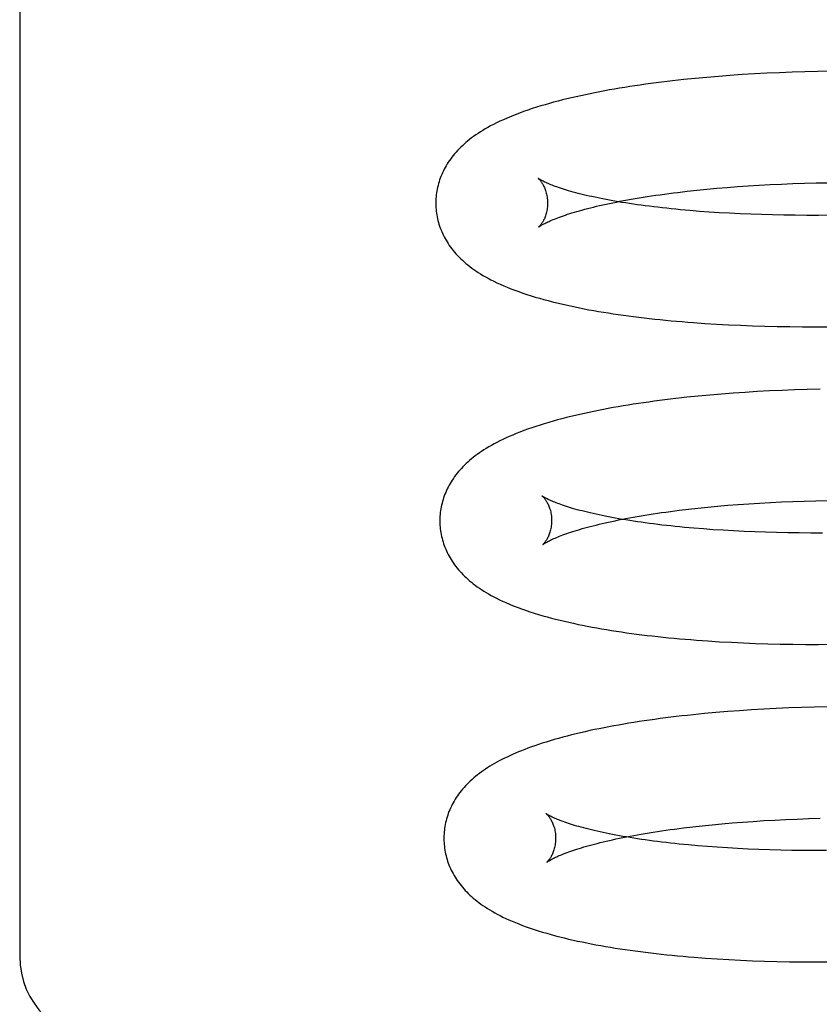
# Model space of a CAD drawing. Header units: inches. Extents: x 0 to 184, y 0 to 119.
# Tile 26 of 101: x 33.905 to 34.048, y 45.59 to 45.766. Entities that reach past the tile are written whole.
import ezdxf

# ---------------------------------------------------------------- set-up
doc = ezdxf.new("R2010")
doc.units = ezdxf.units.IN
doc.header["$LTSCALE"] = 10.121375
doc.header["$MEASUREMENT"] = 0
doc.linetypes.add('HIDDEN', pattern=[0.2, 0.1, -0.1])
doc.layers.add('DEFAULT_2', color=8, linetype='HIDDEN')

msp = doc.modelspace()

# ---------------------------------------------------------------- linework, layer by layer
at = {"layer": 'DEFAULT_2', "color": 8, "linetype": 'HIDDEN'}
for p, q in [((33.90515, 45.85234), (33.90515, 45.59813)), ((34.03226, 45.75563), (34.03013, 45.75547)), ((34.03441, 45.75578), (34.03226, 45.75563)), ((34.0366, 45.75591), (34.03441, 45.75578)), ((34.03881, 45.75603), (34.0366, 45.75591)), ((34.04105, 45.75613), (34.03881, 45.75603)), ((34.04331, 45.75622), (34.04105, 45.75613)), ((34.0456, 45.75629), (34.04331, 45.75622)), ((34.04791, 45.75634), (34.0456, 45.75629)), ((34.05024, 45.75638), (34.04791, 45.75634)), ((34.02597, 45.7551), (34.02394, 45.7549)), ((34.02804, 45.75529), (34.02597, 45.7551)), ((34.03013, 45.75547), (34.02804, 45.75529)), ((34.03939, 45.73612), (34.04141, 45.73622)), ((34.04141, 45.73622), (34.04345, 45.7363)), ((34.04345, 45.7363), (34.04552, 45.73637)), ((34.04552, 45.73637), (34.04761, 45.73642)), ((34.04761, 45.73642), (34.04974, 45.73646)), ((34.02289, 45.73474), (34.02457, 45.73494)), ((34.02457, 45.73494), (34.02628, 45.73512)), ((34.02628, 45.73512), (34.02804, 45.7353)), ((34.02804, 45.7353), (34.02984, 45.73547)), ((34.02984, 45.73547), (34.03168, 45.73562)), ((34.03168, 45.73562), (34.03356, 45.73576)), ((34.03356, 45.73576), (34.03547, 45.7359)), ((34.03547, 45.7359), (34.03741, 45.73602)), ((34.03741, 45.73602), (34.03939, 45.73612)), ((34.02672, 45.73134), (34.025, 45.73148)), ((34.02849, 45.73122), (34.02672, 45.73134)), ((34.03029, 45.7311), (34.02849, 45.73122)), ((34.03213, 45.73099), (34.03029, 45.7311)), ((34.034, 45.7309), (34.03213, 45.73099)), ((34.03591, 45.73082), (34.034, 45.7309)), ((34.03786, 45.73075), (34.03591, 45.73082)), ((34.03983, 45.7307), (34.03786, 45.73075)), ((34.04184, 45.73066), (34.03983, 45.7307)), ((34.04388, 45.73063), (34.04184, 45.73066)), ((34.04594, 45.73062), (34.04388, 45.73063)), ((34.04803, 45.73062), (34.04594, 45.73062)), ((34.05015, 45.73063), (34.04803, 45.73062)), ((34.02772, 45.71131), (34.02981, 45.71118)), ((34.02981, 45.71118), (34.03193, 45.71107)), ((34.03193, 45.71107), (34.03407, 45.71097)), ((34.03407, 45.71097), (34.03624, 45.71089)), ((34.03624, 45.71089), (34.03844, 45.71082)), ((34.03844, 45.71082), (34.04067, 45.71077)), ((34.04067, 45.71077), (34.04292, 45.71073)), ((34.04292, 45.71073), (34.0452, 45.71071)), ((34.0452, 45.71071), (34.0475, 45.71071)), ((34.0475, 45.71071), (34.04982, 45.71072)), ((34.03928, 45.69922), (34.03708, 45.69911)), ((34.04151, 45.69933), (34.03928, 45.69922)), ((34.04376, 45.69941), (34.04151, 45.69933)), ((34.04603, 45.69949), (34.04376, 45.69941)), ((34.04833, 45.69954), (34.04603, 45.69949)), ((34.02652, 45.69829), (34.0245, 45.69809)), ((34.02857, 45.69849), (34.02652, 45.69829)), ((34.03066, 45.69866), (34.02857, 45.69849)), ((34.03277, 45.69883), (34.03066, 45.69866)), ((34.03491, 45.69897), (34.03277, 45.69883)), ((34.03708, 45.69911), (34.03491, 45.69897)), ((34.02314, 45.67789), (34.02479, 45.67809)), ((34.02479, 45.67809), (34.02648, 45.67828)), ((34.02648, 45.67828), (34.02822, 45.67846)), ((34.02822, 45.67846), (34.02999, 45.67862)), ((34.02999, 45.67862), (34.03181, 45.67878)), ((34.03181, 45.67878), (34.03366, 45.67893)), ((34.03366, 45.67893), (34.03555, 45.67906)), ((34.03555, 45.67906), (34.03747, 45.67919)), ((34.03747, 45.67919), (34.03943, 45.6793)), ((34.03943, 45.6793), (34.04142, 45.67939)), ((34.04142, 45.67939), (34.04344, 45.67948)), ((34.04344, 45.67948), (34.04549, 45.67955)), ((34.04549, 45.67955), (34.04756, 45.67961)), ((34.04756, 45.67961), (34.04966, 45.67966)), ((34.02744, 45.67455), (34.02572, 45.67469)), ((34.0292, 45.67442), (34.02744, 45.67455)), ((34.031, 45.67431), (34.0292, 45.67442)), ((34.03284, 45.6742), (34.031, 45.67431)), ((34.03472, 45.67411), (34.03284, 45.6742)), ((34.03663, 45.67403), (34.03472, 45.67411)), ((34.03857, 45.67396), (34.03663, 45.67403)), ((34.04055, 45.67391), (34.03857, 45.67396)), ((34.04256, 45.67387), (34.04055, 45.67391)), ((34.04459, 45.67384), (34.04256, 45.67387)), ((34.04666, 45.67383), (34.04459, 45.67384)), ((34.04875, 45.67383), (34.04666, 45.67383)), ((34.02825, 45.65453), (34.03034, 45.6544)), ((34.03034, 45.6544), (34.03245, 45.65429)), ((34.03245, 45.65429), (34.03459, 45.65419)), ((34.03459, 45.65419), (34.03677, 45.6541)), ((34.03677, 45.6541), (34.03897, 45.65403)), ((34.03897, 45.65403), (34.0412, 45.65398)), ((34.0412, 45.65398), (34.04345, 45.65394)), ((34.04345, 45.65394), (34.04573, 45.65392)), ((34.04573, 45.65392), (34.04803, 45.65392)), ((34.04803, 45.65392), (34.05035, 45.65393)), ((34.02763, 45.64154), (34.02559, 45.64134)), ((34.02969, 45.64173), (34.02763, 45.64154)), ((34.03179, 45.6419), (34.02969, 45.64173)), ((34.03391, 45.64206), (34.03179, 45.6419)), ((34.03607, 45.64221), (34.03391, 45.64206)), ((34.03826, 45.64234), (34.03607, 45.64221)), ((34.04047, 45.64246), (34.03826, 45.64234)), ((34.0427, 45.64256), (34.04047, 45.64246)), ((34.04497, 45.64264), (34.0427, 45.64256)), ((34.04725, 45.64271), (34.04497, 45.64264)), ((34.04956, 45.64276), (34.04725, 45.64271)), ((34.02899, 45.62167), (34.03076, 45.62184)), ((34.03076, 45.62184), (34.03258, 45.62199)), ((34.03258, 45.62199), (34.03444, 45.62214)), ((34.03444, 45.62214), (34.03633, 45.62227)), ((34.03633, 45.62227), (34.03825, 45.6224)), ((34.03825, 45.6224), (34.04021, 45.62251)), ((34.04021, 45.62251), (34.0422, 45.62261)), ((34.0422, 45.62261), (34.04422, 45.62269)), ((34.04422, 45.62269), (34.04627, 45.62276)), ((34.04627, 45.62276), (34.04835, 45.62282)), ((34.0239, 45.6211), (34.02555, 45.6213)), ((34.02555, 45.6213), (34.02725, 45.62149)), ((34.02725, 45.62149), (34.02899, 45.62167)), ((34.02816, 45.61776), (34.02644, 45.6179)), ((34.02992, 45.61763), (34.02816, 45.61776)), ((34.03173, 45.61752), (34.02992, 45.61763)), ((34.03356, 45.61741), (34.03173, 45.61752)), ((34.03544, 45.61732), (34.03356, 45.61741)), ((34.03735, 45.61724), (34.03544, 45.61732)), ((34.0393, 45.61717), (34.03735, 45.61724)), ((34.04127, 45.61712), (34.0393, 45.61717)), ((34.04328, 45.61708), (34.04127, 45.61712)), ((34.04532, 45.61705), (34.04328, 45.61708)), ((34.04738, 45.61704), (34.04532, 45.61705)), ((34.04947, 45.61704), (34.04738, 45.61704)), ((34.02782, 45.59782), (34.02988, 45.59768)), ((34.02988, 45.59768), (34.03197, 45.59756)), ((34.03197, 45.59756), (34.03408, 45.59745)), ((34.03408, 45.59745), (34.03623, 45.59736)), ((34.03623, 45.59736), (34.0384, 45.59728)), ((34.0384, 45.59728), (34.0406, 45.59722)), ((34.0406, 45.59722), (34.04283, 45.59717)), ((34.04283, 45.59717), (34.04508, 45.59714)), ((34.04508, 45.59714), (34.04736, 45.59713)), ((34.04736, 45.59713), (34.04966, 45.59713))]:
    msp.add_line(p, q, dxfattribs=at)
for points in [[(34.02394, 45.7549), (34.02294, 45.75479), (34.02194, 45.75468), (34.02095, 45.75456), (34.01997, 45.75444), (34.019, 45.75432), (34.01804, 45.75419), (34.01709, 45.75406), (34.01615, 45.75393), (34.01521, 45.75379), (34.01428, 45.75365), (34.01337, 45.7535), (34.01246, 45.75336), (34.01156, 45.7532), (34.01067, 45.75305), (34.00979, 45.75289), (34.00891, 45.75272), (34.00805, 45.75255), (34.00719, 45.75238), (34.00634, 45.7522), (34.0055, 45.75202), (34.00467, 45.75184), (34.00385, 45.75165), (34.00304, 45.75145), (34.00223, 45.75125), (34.00144, 45.75105), (34.00066, 45.75084), (33.99989, 45.75063), (33.99912, 45.75041), (33.99836, 45.75018), (33.99759, 45.74995), (33.99683, 45.7497), (33.99606, 45.74944), (33.99529, 45.74917), (33.99453, 45.7489), (33.99378, 45.74861), (33.99305, 45.74832), (33.99235, 45.74802), (33.99168, 45.74773), (33.99105, 45.74744), (33.99046, 45.74716), (33.9899, 45.74688), (33.98938, 45.74661), (33.98889, 45.74634), (33.98842, 45.74607), (33.98798, 45.74581), (33.98755, 45.74554), (33.98714, 45.74527), (33.98674, 45.745), (33.98635, 45.74473), (33.98598, 45.74446), (33.98563, 45.74419), (33.98528, 45.74391), (33.98495, 45.74364), (33.98463, 45.74336), (33.98433, 45.74308), (33.98403, 45.74279), (33.98374, 45.74251), (33.98347, 45.74222), (33.9832, 45.74193), (33.98295, 45.74163), (33.9827, 45.74133), (33.98247, 45.74104), (33.98224, 45.74073), (33.98203, 45.74043), (33.98182, 45.74012), (33.98162, 45.73981), (33.98143, 45.7395), (33.98126, 45.73919), (33.98109, 45.73887), (33.98093, 45.73856), (33.98078, 45.73824), (33.98064, 45.73792), (33.9805, 45.7376), (33.98038, 45.73728), (33.98027, 45.73695), (33.98016, 45.73662), (33.98006, 45.7363), (33.97998, 45.73597), (33.9799, 45.73563), (33.97983, 45.7353), (33.97977, 45.73497), (33.97971, 45.73463), (33.97967, 45.7343), (33.97963, 45.73396), (33.97961, 45.73362), (33.97959, 45.73329), (33.97958, 45.73295), (33.97958, 45.73266)], [(33.9979, 45.73722), (33.99789, 45.73723), (33.99788, 45.73724), (33.99789, 45.73723), (33.9979, 45.73722), (33.99792, 45.7372), (33.99795, 45.73718), (33.99798, 45.73715), (33.99802, 45.73711), (33.99806, 45.73707), (33.99811, 45.73701), (33.99816, 45.73695), (33.99822, 45.73689), (33.99828, 45.73681), (33.99834, 45.73673), (33.99841, 45.73664), (33.99848, 45.73654), (33.99855, 45.73644), (33.99863, 45.73632), (33.9987, 45.7362), (33.99878, 45.73606), (33.99885, 45.73592), (33.99893, 45.73576), (33.99901, 45.7356), (33.99908, 45.73542), (33.99915, 45.73524), (33.99922, 45.73504), (33.99929, 45.73483), (33.99935, 45.73462), (33.99941, 45.73439), (33.99946, 45.73416), (33.9995, 45.73392), (33.99953, 45.73367), (33.99956, 45.73341), (33.99958, 45.73315), (33.99958, 45.73291)], [(34.025, 45.73148), (34.02333, 45.73163), (34.0225, 45.73171), (34.02169, 45.7318), (34.02089, 45.73188), (34.0201, 45.73197), (34.01932, 45.73206), (34.01856, 45.73215), (34.01781, 45.73224), (34.01706, 45.73234), (34.01634, 45.73243), (34.01562, 45.73253), (34.01492, 45.73263), (34.01423, 45.73274), (34.01355, 45.73284), (34.01288, 45.73295), (34.01223, 45.73306), (34.01159, 45.73317), (34.01097, 45.73328), (34.01036, 45.73339), (34.00976, 45.7335), (34.00918, 45.73362), (34.00861, 45.73373), (34.00806, 45.73385), (34.00752, 45.73397), (34.007, 45.73408), (34.00649, 45.7342), (34.00599, 45.73432), (34.00551, 45.73444), (34.00505, 45.73456), (34.0046, 45.73467), (34.00416, 45.73479), (34.00375, 45.73491), (34.00334, 45.73503), (34.00295, 45.73514), (34.00258, 45.73526), (34.00222, 45.73537), (34.00188, 45.73548), (34.00155, 45.73559), (34.00124, 45.7357), (34.00094, 45.73581), (34.00066, 45.73591), (34.00039, 45.73601), (34.00014, 45.73611), (33.9999, 45.73621), (33.99968, 45.7363), (33.99948, 45.73639), (33.99928, 45.73648), (33.9991, 45.73656), (33.99894, 45.73664), (33.99879, 45.73671), (33.99865, 45.73678), (33.99852, 45.73685), (33.99841, 45.73691), (33.99831, 45.73697), (33.99822, 45.73702), (33.99814, 45.73707), (33.99807, 45.73711), (33.99802, 45.73714), (33.99797, 45.73717), (33.99794, 45.7372), (33.99791, 45.73722), (33.9979, 45.73722)], [(33.99799, 45.72854), (33.998, 45.72855), (33.99802, 45.72857), (33.99805, 45.72859), (33.99809, 45.72861), (33.99814, 45.72865), (33.99819, 45.72869), (33.99826, 45.72873), (33.99834, 45.72878), (33.99843, 45.72884), (33.99854, 45.7289), (33.99865, 45.72896), (33.99878, 45.72903), (33.99892, 45.72911), (33.99908, 45.72919), (33.99924, 45.72928), (33.99943, 45.72936), (33.99962, 45.72946), (33.99983, 45.72955), (34.00006, 45.72965), (34.0003, 45.72976), (34.00055, 45.72986), (34.00082, 45.72997), (34.00111, 45.73009), (34.00141, 45.7302), (34.00172, 45.73032), (34.00205, 45.73044), (34.0024, 45.73056), (34.00276, 45.73068), (34.00314, 45.73081), (34.00353, 45.73094), (34.00394, 45.73106), (34.00437, 45.73119), (34.00481, 45.73132), (34.00526, 45.73145), (34.00573, 45.73158), (34.00622, 45.73171), (34.00672, 45.73185), (34.00723, 45.73198), (34.00776, 45.73211), (34.00831, 45.73224), (34.00886, 45.73237), (34.00944, 45.7325), (34.01003, 45.73263), (34.01063, 45.73276), (34.01125, 45.73289), (34.01188, 45.73301), (34.01252, 45.73314), (34.01318, 45.73326), (34.01385, 45.73339), (34.01453, 45.73351), (34.01523, 45.73363), (34.01594, 45.73375), (34.01667, 45.73387), (34.0174, 45.73398), (34.01815, 45.7341), (34.01891, 45.73421), (34.01969, 45.73432), (34.02047, 45.73443), (34.02127, 45.73453), (34.02208, 45.73464), (34.02289, 45.73474)], [(33.97958, 45.73266), (33.97959, 45.73237), (33.97961, 45.73203), (33.97963, 45.7317), (33.97967, 45.73136), (33.97971, 45.73103), (33.97976, 45.73069), (33.97982, 45.73036), (33.97989, 45.73003), (33.97997, 45.72969), (33.98006, 45.72937), (33.98015, 45.72904), (33.98026, 45.72871), (33.98037, 45.72839), (33.98049, 45.72807), (33.98063, 45.72775), (33.98077, 45.72743), (33.98091, 45.72712), (33.98107, 45.7268), (33.98124, 45.72649), (33.98141, 45.72618), (33.9816, 45.72587), (33.98179, 45.72557), (33.982, 45.72526), (33.98221, 45.72496), (33.98244, 45.72466), (33.98268, 45.72436), (33.98293, 45.72406), (33.98319, 45.72376), (33.98346, 45.72346), (33.98374, 45.72317), (33.98403, 45.72288), (33.98434, 45.72259), (33.98465, 45.72231), (33.98498, 45.72202), (33.98531, 45.72175), (33.98566, 45.72148), (33.98602, 45.72121), (33.98639, 45.72094), (33.98677, 45.72068), (33.98717, 45.72042), (33.98758, 45.72016), (33.98801, 45.7199), (33.98846, 45.71964), (33.98893, 45.71938), (33.98943, 45.71911), (33.98996, 45.71885), (33.99052, 45.71858), (33.9911, 45.71831), (33.99172, 45.71804), (33.99236, 45.71777), (33.99303, 45.7175), (33.99371, 45.71724), (33.99442, 45.71698), (33.99514, 45.71673), (33.99587, 45.71649), (33.99661, 45.71625), (33.99736, 45.71602), (33.99813, 45.7158), (33.9989, 45.71559), (33.99968, 45.71538), (34.00046, 45.71517), (34.00125, 45.71498), (34.00205, 45.71479), (34.00285, 45.7146), (34.00366, 45.71443), (34.00448, 45.71425), (34.00531, 45.71409), (34.00614, 45.71392), (34.00698, 45.71376), (34.00784, 45.71361), (34.0087, 45.71346), (34.00957, 45.71332), (34.01045, 45.71317), (34.01133, 45.71304), (34.01223, 45.7129), (34.01313, 45.71278), (34.01404, 45.71265), (34.01497, 45.71253), (34.0159, 45.71241), (34.01684, 45.7123), (34.01778, 45.71219), (34.01874, 45.71209), (34.0197, 45.71198), (34.02068, 45.71189), (34.02166, 45.71179), (34.02265, 45.7117), (34.02365, 45.71162), (34.02466, 45.71154), (34.02567, 45.71146), (34.02772, 45.71131)], [(33.99958, 45.73291), (33.99958, 45.73267), (33.99957, 45.73241), (33.99955, 45.73215), (33.99952, 45.7319), (33.99949, 45.73165), (33.99944, 45.73141), (33.99939, 45.73119), (33.99933, 45.73097), (33.99927, 45.73076), (33.99921, 45.73056), (33.99914, 45.73037), (33.99907, 45.7302), (33.999, 45.73003), (33.99892, 45.72987), (33.99885, 45.72973), (33.99878, 45.72959), (33.9987, 45.72946), (33.99863, 45.72935), (33.99856, 45.72924), (33.9985, 45.72914), (33.99843, 45.72905), (33.99837, 45.72896), (33.99831, 45.72889), (33.99826, 45.72882), (33.99821, 45.72876), (33.99816, 45.72871), (33.99812, 45.72866), (33.99808, 45.72863), (33.99805, 45.7286), (33.99802, 45.72857), (33.99801, 45.72855), (33.99799, 45.72854), (33.99799, 45.72854), (33.99799, 45.72854)], [(34.0245, 45.69809), (34.0235, 45.69798), (34.02251, 45.69787), (34.02153, 45.69775), (34.02056, 45.69763), (34.01959, 45.69751), (34.01864, 45.69738), (34.01769, 45.69725), (34.01675, 45.69712), (34.01582, 45.69698), (34.0149, 45.69684), (34.01399, 45.6967), (34.01308, 45.69655), (34.01219, 45.6964), (34.0113, 45.69624), (34.01042, 45.69608), (34.00956, 45.69592), (34.0087, 45.69575), (34.00785, 45.69558), (34.00701, 45.6954), (34.00618, 45.69522), (34.00536, 45.69504), (34.00454, 45.69485), (34.00374, 45.69466), (34.00294, 45.69446), (34.00214, 45.69425), (34.00135, 45.69404), (34.00056, 45.69382), (33.99977, 45.6936), (33.99899, 45.69337), (33.99822, 45.69313), (33.99747, 45.69288), (33.99673, 45.69263), (33.99601, 45.69238), (33.99531, 45.69213), (33.99463, 45.69187), (33.99398, 45.69161), (33.99334, 45.69135), (33.99273, 45.69109), (33.99215, 45.69083), (33.99158, 45.69056), (33.99104, 45.6903), (33.99051, 45.69003), (33.99001, 45.68976), (33.98952, 45.6895), (33.98906, 45.68923), (33.98861, 45.68896), (33.98819, 45.6887), (33.98778, 45.68843), (33.98738, 45.68816), (33.987, 45.68789), (33.98664, 45.68762), (33.98629, 45.68735), (33.98595, 45.68708), (33.98562, 45.6868), (33.98531, 45.68652), (33.985, 45.68624), (33.98471, 45.68596), (33.98442, 45.68567), (33.98415, 45.68539), (33.98389, 45.68509), (33.98364, 45.6848), (33.98339, 45.68451), (33.98316, 45.68421), (33.98294, 45.68391), (33.98272, 45.6836), (33.98252, 45.6833), (33.98232, 45.68299), (33.98214, 45.68268), (33.98196, 45.68237), (33.98179, 45.68205), (33.98163, 45.68174), (33.98149, 45.68142), (33.98135, 45.6811), (33.98122, 45.68078), (33.98109, 45.68046), (33.98098, 45.68014), (33.98088, 45.67981), (33.98078, 45.67949), (33.98069, 45.67916), (33.98061, 45.67883), (33.98054, 45.6785), (33.98048, 45.67817), (33.98043, 45.67783), (33.98039, 45.6775), (33.98035, 45.67716), (33.98033, 45.67683), (33.98031, 45.67649), (33.9803, 45.67615), (33.9803, 45.67587)], [(33.99862, 45.68043), (33.99861, 45.68044), (33.9986, 45.68045), (33.99861, 45.68044), (33.99862, 45.68043), (33.99864, 45.68041), (33.99867, 45.68039), (33.9987, 45.68036), (33.99874, 45.68032), (33.99878, 45.68028), (33.99883, 45.68022), (33.99888, 45.68016), (33.99894, 45.6801), (33.999, 45.68002), (33.99906, 45.67994), (33.99913, 45.67985), (33.9992, 45.67975), (33.99927, 45.67965), (33.99935, 45.67953), (33.99942, 45.6794), (33.9995, 45.67927), (33.99957, 45.67913), (33.99965, 45.67897), (33.99973, 45.67881), (33.9998, 45.67863), (33.99987, 45.67844), (33.99994, 45.67825), (34.00001, 45.67804), (34.00007, 45.67783), (34.00013, 45.6776), (34.00018, 45.67737), (34.00022, 45.67712), (34.00025, 45.67687), (34.00028, 45.67662), (34.0003, 45.67636), (34.0003, 45.67612)], [(34.02572, 45.67469), (34.02404, 45.67484), (34.02322, 45.67492), (34.02241, 45.675), (34.02161, 45.67509), (34.02082, 45.67518), (34.02004, 45.67526), (34.01928, 45.67536), (34.01852, 45.67545), (34.01778, 45.67554), (34.01705, 45.67564), (34.01634, 45.67574), (34.01563, 45.67584), (34.01494, 45.67595), (34.01426, 45.67605), (34.0136, 45.67616), (34.01295, 45.67627), (34.01231, 45.67638), (34.01169, 45.67649), (34.01108, 45.6766), (34.01048, 45.67671), (34.0099, 45.67683), (34.00933, 45.67694), (34.00878, 45.67706), (34.00824, 45.67718), (34.00771, 45.67729), (34.00721, 45.67741), (34.00671, 45.67753), (34.00623, 45.67765), (34.00577, 45.67777), (34.00532, 45.67788), (34.00488, 45.678), (34.00446, 45.67812), (34.00406, 45.67823), (34.00367, 45.67835), (34.0033, 45.67846), (34.00294, 45.67858), (34.00259, 45.67869), (34.00227, 45.6788), (34.00195, 45.67891), (34.00166, 45.67902), (34.00138, 45.67912), (34.00111, 45.67922), (34.00086, 45.67932), (34.00063, 45.67942), (34.0004, 45.67951), (34.0002, 45.6796), (34, 45.67968), (33.99982, 45.67977), (33.99966, 45.67985), (33.99951, 45.67992), (33.99937, 45.67999), (33.99924, 45.68006), (33.99913, 45.68012), (33.99903, 45.68018), (33.99894, 45.68023), (33.99886, 45.68027), (33.99879, 45.68032), (33.99874, 45.68035), (33.99869, 45.68038), (33.99866, 45.68041), (33.99863, 45.68043), (33.99862, 45.68043)], [(33.99871, 45.67175), (33.99872, 45.67176), (33.99874, 45.67177), (33.99876, 45.67179), (33.9988, 45.67182), (33.99884, 45.67185), (33.9989, 45.67188), (33.99897, 45.67193), (33.99904, 45.67198), (33.99913, 45.67203), (33.99923, 45.67209), (33.99934, 45.67215), (33.99946, 45.67222), (33.9996, 45.6723), (33.99975, 45.67238), (33.99991, 45.67246), (34.00009, 45.67255), (34.00028, 45.67264), (34.00048, 45.67273), (34.0007, 45.67283), (34.00094, 45.67293), (34.00118, 45.67304), (34.00145, 45.67314), (34.00173, 45.67326), (34.00202, 45.67337), (34.00233, 45.67349), (34.00265, 45.6736), (34.00299, 45.67372), (34.00334, 45.67385), (34.00371, 45.67397), (34.0041, 45.6741), (34.0045, 45.67422), (34.00492, 45.67435), (34.00535, 45.67448), (34.00579, 45.67461), (34.00625, 45.67474), (34.00673, 45.67487), (34.00722, 45.675), (34.00772, 45.67513), (34.00824, 45.67526), (34.00878, 45.67539), (34.00933, 45.67552), (34.00989, 45.67565), (34.01047, 45.67578), (34.01106, 45.67591), (34.01167, 45.67603), (34.01229, 45.67616), (34.01292, 45.67629), (34.01357, 45.67641), (34.01423, 45.67653), (34.0149, 45.67666), (34.01559, 45.67678), (34.01629, 45.6769), (34.017, 45.67702), (34.01773, 45.67713), (34.01847, 45.67725), (34.01922, 45.67736), (34.01998, 45.67747), (34.02075, 45.67758), (34.02154, 45.67768), (34.02233, 45.67779), (34.02314, 45.67789)], [(33.9803, 45.67587), (33.98031, 45.67558), (33.98033, 45.67524), (33.98035, 45.6749), (33.98039, 45.67457), (33.98043, 45.67423), (33.98048, 45.6739), (33.98054, 45.67356), (33.98061, 45.67323), (33.98069, 45.6729), (33.98078, 45.67257), (33.98088, 45.67224), (33.98098, 45.67192), (33.98109, 45.67159), (33.98122, 45.67127), (33.98135, 45.67095), (33.98149, 45.67063), (33.98164, 45.67032), (33.98179, 45.67), (33.98196, 45.66969), (33.98214, 45.66938), (33.98232, 45.66907), (33.98252, 45.66877), (33.98273, 45.66846), (33.98294, 45.66816), (33.98316, 45.66786), (33.9834, 45.66756), (33.98364, 45.66727), (33.98389, 45.66698), (33.98416, 45.66669), (33.98443, 45.66641), (33.98471, 45.66613), (33.985, 45.66585), (33.98531, 45.66557), (33.98562, 45.6653), (33.98595, 45.66503), (33.98629, 45.66476), (33.98664, 45.66449), (33.987, 45.66423), (33.98738, 45.66396), (33.98777, 45.6637), (33.98817, 45.66345), (33.98859, 45.66319), (33.98903, 45.66293), (33.98948, 45.66268), (33.98996, 45.66242), (33.99046, 45.66216), (33.99098, 45.66191), (33.99154, 45.66164), (33.99213, 45.66138), (33.99277, 45.66111), (33.99344, 45.66083), (33.99415, 45.66055), (33.99489, 45.66028), (33.99565, 45.66001), (33.99642, 45.65975), (33.99719, 45.65951), (33.99795, 45.65927), (33.99872, 45.65905), (33.99948, 45.65883), (34.00025, 45.65862), (34.00102, 45.65842), (34.0018, 45.65823), (34.00259, 45.65804), (34.00339, 45.65786), (34.0042, 45.65768), (34.00502, 45.6575), (34.00585, 45.65733), (34.00668, 45.65717), (34.00753, 45.65701), (34.00838, 45.65685), (34.00924, 45.6567), (34.01011, 45.65655), (34.01099, 45.65641), (34.01187, 45.65627), (34.01277, 45.65614), (34.01367, 45.65601), (34.01458, 45.65588), (34.0155, 45.65576), (34.01643, 45.65564), (34.01737, 45.65553), (34.01831, 45.65542), (34.01927, 45.65532), (34.02024, 45.65521), (34.02121, 45.65511), (34.02219, 45.65502), (34.02318, 45.65493), (34.02418, 45.65484), (34.02518, 45.65476), (34.0262, 45.65468), (34.02825, 45.65453)], [(34.0003, 45.67612), (34.0003, 45.67588), (34.00029, 45.67562), (34.00027, 45.67536), (34.00024, 45.67511), (34.00021, 45.67487), (34.00016, 45.67463), (34.00011, 45.67441), (34.00006, 45.67419), (34, 45.67398), (33.99993, 45.67378), (33.99986, 45.6736), (33.99979, 45.67342), (33.99972, 45.67325), (33.99965, 45.6731), (33.99958, 45.67295), (33.9995, 45.67281), (33.99943, 45.67269), (33.99936, 45.67257), (33.99929, 45.67246), (33.99923, 45.67236), (33.99916, 45.67227), (33.9991, 45.67218), (33.99904, 45.67211), (33.99899, 45.67204), (33.99893, 45.67198), (33.99889, 45.67193), (33.99884, 45.67188), (33.99881, 45.67184), (33.99878, 45.67181), (33.99875, 45.67178), (33.99873, 45.67177), (33.99872, 45.67175), (33.99871, 45.67175)], [(34.02559, 45.64134), (34.02459, 45.64123), (34.02359, 45.64112), (34.0226, 45.641), (34.02162, 45.64089), (34.02065, 45.64076), (34.01969, 45.64064), (34.01874, 45.64051), (34.01779, 45.64038), (34.01686, 45.64024), (34.01593, 45.6401), (34.01501, 45.63995), (34.0141, 45.63981), (34.0132, 45.63966), (34.01231, 45.6395), (34.01143, 45.63934), (34.01055, 45.63918), (34.00969, 45.63901), (34.00883, 45.63884), (34.00798, 45.63867), (34.00715, 45.63849), (34.00631, 45.6383), (34.00549, 45.63811), (34.00467, 45.63792), (34.00386, 45.63772), (34.00306, 45.63752), (34.00228, 45.63731), (34.00152, 45.6371), (34.00077, 45.63689), (34.00003, 45.63667), (33.99932, 45.63645), (33.99863, 45.63624), (33.99796, 45.63602), (33.99731, 45.63579), (33.99668, 45.63557), (33.99607, 45.63535), (33.99548, 45.63513), (33.99491, 45.63491), (33.99436, 45.63468), (33.99383, 45.63446), (33.99331, 45.63424), (33.99281, 45.63401), (33.99233, 45.63378), (33.99185, 45.63356), (33.99139, 45.63332), (33.99094, 45.63309), (33.99051, 45.63285), (33.99008, 45.63261), (33.98966, 45.63237), (33.98926, 45.63213), (33.98886, 45.63188), (33.98848, 45.63162), (33.9881, 45.63137), (33.98774, 45.63111), (33.98738, 45.63085), (33.98703, 45.63058), (33.9867, 45.63031), (33.98637, 45.63004), (33.98606, 45.62976), (33.98575, 45.62948), (33.98545, 45.62919), (33.98517, 45.62891), (33.9849, 45.62862), (33.98463, 45.62833), (33.98438, 45.62804), (33.98413, 45.62774), (33.9839, 45.62744), (33.98367, 45.62714), (33.98346, 45.62684), (33.98325, 45.62653), (33.98306, 45.62622), (33.98287, 45.62591), (33.98269, 45.6256), (33.98252, 45.62528), (33.98236, 45.62497), (33.98221, 45.62465), (33.98207, 45.62433), (33.98194, 45.62401), (33.98182, 45.62369), (33.98171, 45.62336), (33.9816, 45.62304), (33.9815, 45.62271), (33.98142, 45.62238), (33.98134, 45.62205), (33.98127, 45.62172), (33.98121, 45.62138), (33.98115, 45.62105), (33.98111, 45.62071), (33.98108, 45.62038), (33.98105, 45.62004), (33.98103, 45.6197), (33.98102, 45.61936), (33.98103, 45.61907)], [(33.99934, 45.62364), (33.99933, 45.62365), (33.99932, 45.62366), (33.99933, 45.62365), (33.99934, 45.62364), (33.99936, 45.62362), (33.99939, 45.6236), (33.99942, 45.62357), (33.99946, 45.62353), (33.9995, 45.62348), (33.99955, 45.62343), (33.9996, 45.62337), (33.99966, 45.62331), (33.99972, 45.62323), (33.99978, 45.62315), (33.99985, 45.62306), (33.99992, 45.62296), (33.99999, 45.62285), (34.00007, 45.62274), (34.00014, 45.62261), (34.00022, 45.62248), (34.00029, 45.62233), (34.00037, 45.62218), (34.00045, 45.62201), (34.00052, 45.62184), (34.00059, 45.62165), (34.00066, 45.62146), (34.00073, 45.62125), (34.00079, 45.62104), (34.00085, 45.62081), (34.0009, 45.62058), (34.00094, 45.62033), (34.00097, 45.62008), (34.001, 45.61983), (34.00102, 45.61957), (34.00102, 45.61933)], [(34.02644, 45.6179), (34.02476, 45.61805), (34.02394, 45.61813), (34.02313, 45.61821), (34.02233, 45.6183), (34.02154, 45.61838), (34.02076, 45.61847), (34.02, 45.61856), (34.01925, 45.61866), (34.0185, 45.61875), (34.01778, 45.61885), (34.01706, 45.61895), (34.01636, 45.61905), (34.01566, 45.61916), (34.01499, 45.61926), (34.01432, 45.61937), (34.01367, 45.61948), (34.01303, 45.61959), (34.01241, 45.6197), (34.0118, 45.61981), (34.0112, 45.61992), (34.01062, 45.62004), (34.01005, 45.62015), (34.0095, 45.62027), (34.00896, 45.62039), (34.00844, 45.6205), (34.00793, 45.62062), (34.00743, 45.62074), (34.00695, 45.62086), (34.00649, 45.62097), (34.00604, 45.62109), (34.0056, 45.62121), (34.00518, 45.62133), (34.00478, 45.62144), (34.00439, 45.62156), (34.00402, 45.62167), (34.00366, 45.62179), (34.00331, 45.6219), (34.00299, 45.62201), (34.00267, 45.62212), (34.00238, 45.62222), (34.0021, 45.62233), (34.00183, 45.62243), (34.00158, 45.62253), (34.00135, 45.62262), (34.00112, 45.62272), (34.00092, 45.62281), (34.00072, 45.62289), (34.00054, 45.62298), (34.00038, 45.62305), (34.00023, 45.62313), (34.00009, 45.6232), (33.99996, 45.62327), (33.99985, 45.62333), (33.99975, 45.62338), (33.99966, 45.62344), (33.99958, 45.62348), (33.99951, 45.62352), (33.99946, 45.62356), (33.99941, 45.62359), (33.99938, 45.62362), (33.99935, 45.62364), (33.99934, 45.62364)], [(33.99943, 45.61496), (33.99944, 45.61497), (33.99946, 45.61498), (33.99949, 45.615), (33.99952, 45.61503), (33.99957, 45.61506), (33.99962, 45.61509), (33.99969, 45.61514), (33.99976, 45.61519), (33.99985, 45.61524), (33.99995, 45.6153), (34.00006, 45.61536), (34.00019, 45.61543), (34.00033, 45.61551), (34.00048, 45.61559), (34.00064, 45.61567), (34.00082, 45.61576), (34.00101, 45.61585), (34.00121, 45.61594), (34.00143, 45.61604), (34.00166, 45.61614), (34.00191, 45.61625), (34.00218, 45.61636), (34.00245, 45.61647), (34.00275, 45.61658), (34.00306, 45.6167), (34.00338, 45.61682), (34.00372, 45.61694), (34.00408, 45.61706), (34.00445, 45.61718), (34.00483, 45.61731), (34.00523, 45.61744), (34.00565, 45.61756), (34.00608, 45.61769), (34.00653, 45.61782), (34.00699, 45.61795), (34.00747, 45.61808), (34.00796, 45.61821), (34.00846, 45.61834), (34.00899, 45.61847), (34.00952, 45.6186), (34.01007, 45.61873), (34.01064, 45.61886), (34.01121, 45.61899), (34.01181, 45.61912), (34.01241, 45.61925), (34.01304, 45.61938), (34.01367, 45.6195), (34.01432, 45.61963), (34.01498, 45.61975), (34.01566, 45.61987), (34.01634, 45.61999), (34.01704, 45.62011), (34.01776, 45.62023), (34.01848, 45.62035), (34.01922, 45.62046), (34.01997, 45.62057), (34.02074, 45.62068), (34.02151, 45.62079), (34.0223, 45.6209), (34.02309, 45.621), (34.0239, 45.6211)], [(33.98103, 45.61907), (33.98103, 45.61879), (33.98105, 45.61845), (33.98107, 45.61812), (33.98111, 45.61778), (33.98115, 45.61745), (33.9812, 45.61712), (33.98126, 45.61678), (33.98133, 45.61645), (33.98141, 45.61612), (33.9815, 45.6158), (33.98159, 45.61547), (33.98169, 45.61515), (33.98181, 45.61482), (33.98193, 45.6145), (33.98206, 45.61418), (33.9822, 45.61387), (33.98234, 45.61355), (33.9825, 45.61324), (33.98267, 45.61293), (33.98284, 45.61262), (33.98303, 45.61231), (33.98322, 45.61201), (33.98342, 45.61171), (33.98363, 45.6114), (33.98386, 45.61111), (33.98409, 45.61081), (33.98433, 45.61052), (33.98458, 45.61023), (33.98484, 45.60994), (33.98511, 45.60966), (33.98539, 45.60938), (33.98568, 45.6091), (33.98598, 45.60882), (33.98629, 45.60855), (33.98661, 45.60828), (33.98695, 45.60801), (33.98729, 45.60775), (33.98765, 45.60749), (33.98802, 45.60723), (33.98841, 45.60697), (33.98881, 45.60671), (33.98922, 45.60645), (33.98966, 45.60619), (33.99011, 45.60594), (33.99058, 45.60568), (33.99107, 45.60543), (33.99158, 45.60517), (33.99211, 45.60492), (33.99266, 45.60467), (33.99323, 45.60442), (33.99383, 45.60417), (33.99444, 45.60393), (33.99508, 45.60368), (33.99575, 45.60344), (33.99644, 45.6032), (33.99716, 45.60296), (33.9979, 45.60272), (33.99865, 45.60249), (33.99942, 45.60226), (34.0002, 45.60204), (34.00098, 45.60183), (34.00177, 45.60163), (34.00255, 45.60143), (34.00334, 45.60124), (34.00413, 45.60106), (34.00494, 45.60088), (34.00575, 45.60071), (34.00657, 45.60054), (34.0074, 45.60038), (34.00823, 45.60022), (34.00908, 45.60006), (34.00994, 45.59991), (34.0108, 45.59977), (34.01168, 45.59962), (34.01256, 45.59949), (34.01345, 45.59935), (34.01435, 45.59922), (34.01525, 45.5991), (34.01617, 45.59898), (34.01709, 45.59886), (34.01803, 45.59875), (34.01897, 45.59864), (34.01992, 45.59853), (34.02088, 45.59843), (34.02184, 45.59833), (34.02282, 45.59824), (34.0238, 45.59815), (34.0248, 45.59806), (34.0258, 45.59798), (34.02782, 45.59782)], [(34.00102, 45.61933), (34.00102, 45.61909), (34.00101, 45.61883), (34.00099, 45.61857), (34.00096, 45.61832), (34.00093, 45.61808), (34.00088, 45.61784), (34.00083, 45.61761), (34.00078, 45.6174), (34.00072, 45.61719), (34.00065, 45.61699), (34.00058, 45.6168), (34.00051, 45.61663), (34.00044, 45.61646), (34.00037, 45.6163), (34.0003, 45.61616), (34.00022, 45.61602), (34.00015, 45.61589), (34.00008, 45.61578), (34.00001, 45.61567), (33.99995, 45.61557), (33.99988, 45.61548), (33.99982, 45.61539), (33.99976, 45.61532), (33.9997, 45.61525), (33.99965, 45.61519), (33.99961, 45.61513), (33.99956, 45.61509), (33.99953, 45.61505), (33.99949, 45.61502), (33.99947, 45.61499), (33.99945, 45.61497), (33.99944, 45.61496), (33.99943, 45.61496)]]:
    msp.add_lwpolyline(points, dxfattribs=at)
msp.add_arc((33.92015, 45.59813), 0.015, 180, 270, dxfattribs=at)

doc.saveas('drawing.dxf')
